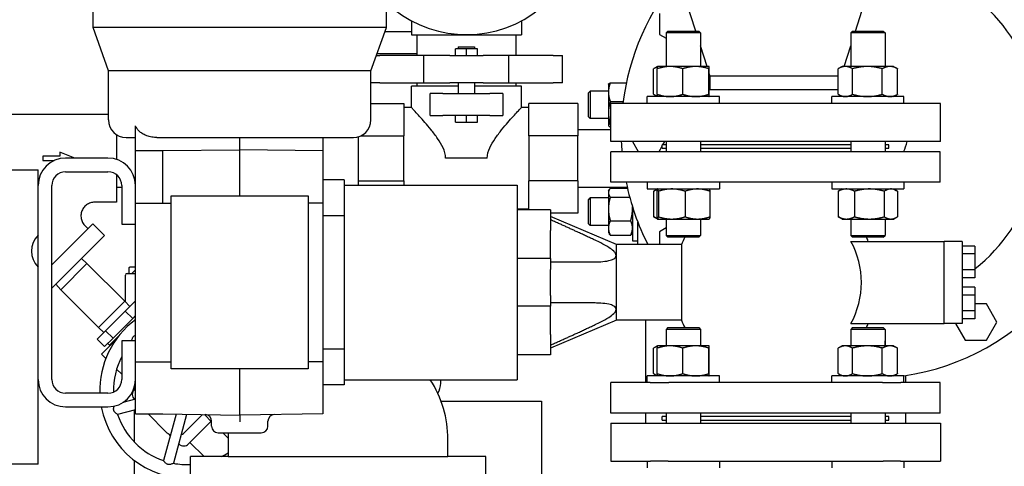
# Model space of a CAD drawing. Header units: inches. Extents: x 24 to 1128, y -69 to 748.
# Tile 245 of 256: x 376.15 to 394.07, y 196.3 to 204.43. Entities that reach past the tile are written whole.
import ezdxf

# ---------------------------------------------------------------- set-up
doc = ezdxf.new("R2010")
doc.units = ezdxf.units.IN
doc.header["$LTSCALE"] = 32
doc.header["$MEASUREMENT"] = 0
doc.layers.add('Visible (ANSI)', color=7, linetype='Continuous', lineweight=30)

msp = doc.modelspace()

# ---------------------------------------------------------------- linework, layer by layer
at = {"layer": 'Visible (ANSI)'}
for p, q in [((377.48331, 204.28961), (377.48331, 208.30961)), ((382.82331, 204.28961), (382.82331, 208.30961)), ((388.45263, 204.22245), (388.15563, 205.15056)), ((391.35864, 204.22245), (391.65563, 205.15056)), ((387.79557, 204.54343), (387.79557, 204.16007)), ((383.27863, 204.40867), (383.27863, 204.15767)), ((385.27863, 204.40867), (385.27863, 204.15767)), ((382.82331, 204.28961), (377.48331, 204.28961)), ((377.76581, 203.49961), (377.48331, 204.28961)), ((382.54081, 203.49961), (382.82331, 204.28961)), ((383.27863, 204.20867), (382.79436, 204.20867)), ((383.27863, 204.15767), (385.27863, 204.15767)), ((383.37863, 204.15767), (383.37863, 203.77997)), ((385.17863, 204.15767), (385.17863, 203.77997)), ((387.79557, 204.16007), (387.91375, 204.09183)), ((387.94505, 204.22245), (387.91375, 204.19115)), ((388.53875, 204.19115), (387.91375, 204.19115)), ((387.91375, 204.19115), (387.91375, 203.57925)), ((387.94505, 204.22245), (388.50745, 204.22245)), ((388.50745, 204.22245), (388.53875, 204.19115)), ((388.53875, 204.19115), (388.53875, 203.57925)), ((391.30381, 204.22245), (391.27251, 204.19115)), ((391.89751, 204.19115), (391.27251, 204.19115)), ((391.27251, 204.19115), (391.27251, 203.57925)), ((391.30381, 204.22245), (391.86621, 204.22245)), ((391.86621, 204.22245), (391.89751, 204.19115)), ((391.89751, 204.19115), (391.89751, 203.57925)), ((384.12863, 203.93597), (384.42863, 203.93597)), ((384.12863, 203.93597), (384.12863, 203.89997)), ((384.42863, 203.93597), (384.42863, 203.89997)), ((388.65845, 203.57925), (388.53875, 203.9533)), ((391.15281, 203.57925), (391.27251, 203.9533)), ((382.64106, 203.77997), (382.70183, 203.77997)), ((383.37863, 203.80867), (382.65132, 203.80867)), ((383.50592, 203.77997), (382.70183, 203.77997)), ((383.97657, 203.77997), (383.50592, 203.77997)), ((383.50592, 203.27997), (383.50592, 203.77997)), ((383.97657, 203.77997), (384.58069, 203.77997)), ((384.27863, 203.89997), (384.07863, 203.89997)), ((384.07863, 203.77997), (384.07863, 203.89997)), ((384.47863, 203.89997), (384.27863, 203.89997)), ((384.27863, 203.77997), (384.27863, 203.89997)), ((384.47863, 203.77997), (384.47863, 203.89997)), ((385.05135, 203.77997), (384.58069, 203.77997)), ((385.85544, 203.77997), (385.05135, 203.77997)), ((385.05135, 203.27997), (385.05135, 203.77997)), ((385.85544, 203.77997), (386.02863, 203.77997)), ((386.02863, 203.27997), (386.02863, 203.77997)), ((387.75744, 203.57921), (387.69015, 203.54036)), ((387.7575, 203.57925), (387.75744, 203.57921)), ((387.98504, 203.57925), (387.7575, 203.57925)), ((388.45372, 203.57925), (387.98504, 203.57925)), ((388.69494, 203.57925), (388.45372, 203.57925)), ((388.695, 203.57925), (388.69494, 203.57925)), ((388.695, 203.57925), (388.69507, 203.57921)), ((391.11626, 203.57925), (391.04891, 203.54036)), ((391.17515, 203.57925), (391.11626, 203.57925)), ((391.57707, 203.57925), (391.17515, 203.57925)), ((391.98693, 203.57925), (391.57707, 203.57925)), ((392.05376, 203.57925), (391.98693, 203.57925)), ((392.05376, 203.57925), (392.12111, 203.54036)), ((382.54081, 203.49961), (377.76581, 203.49961)), ((377.76581, 202.60561), (377.76581, 203.49961)), ((382.54081, 202.60561), (382.54081, 203.49961)), ((387.68507, 203.07412), (387.68507, 203.53738)), ((387.75299, 203.07412), (387.75299, 203.53738)), ((388.21709, 203.07412), (388.21709, 203.53738)), ((388.69035, 203.07412), (388.69035, 203.53738)), ((388.69952, 203.07412), (388.69952, 203.53738)), ((388.71563, 203.40056), (388.69952, 203.45091)), ((391.04382, 203.40056), (388.71563, 203.40056)), ((388.71563, 203.15306), (388.71563, 203.40056)), ((391.04382, 203.07412), (391.04382, 203.53738)), ((391.30648, 203.07412), (391.30648, 203.53738)), ((391.84766, 203.07412), (391.84766, 203.53738)), ((392.1262, 203.07412), (392.1262, 203.53738)), ((382.70183, 203.27997), (382.54081, 203.27997)), ((382.70183, 203.27997), (383.50592, 203.27997)), ((384.12863, 203.21867), (383.27863, 203.21867)), ((383.27863, 202.83367), (383.27863, 203.21867)), ((383.37863, 203.27997), (383.37863, 203.21867)), ((383.50592, 203.27997), (383.97657, 203.27997)), ((384.58069, 203.27997), (383.97657, 203.27997)), ((384.12863, 203.27997), (384.12863, 203.08767)), ((384.42863, 203.27997), (384.42863, 203.08767)), ((385.27863, 203.21867), (384.42863, 203.21867)), ((384.58069, 203.27997), (385.05135, 203.27997)), ((385.05135, 203.27997), (385.85544, 203.27997)), ((385.17863, 203.27997), (385.17863, 203.21867)), ((385.27863, 202.83367), (385.27863, 203.21867)), ((386.02863, 203.27997), (385.85544, 203.27997)), ((386.86363, 203.25594), (386.86564, 203.25942)), ((386.86363, 203.25594), (386.86363, 203.11068)), ((386.89713, 203.2818), (387.19027, 203.2818)), ((383.84967, 203.08767), (383.61605, 203.08767)), ((383.61605, 202.68767), (383.61605, 203.08767)), ((383.84967, 203.08767), (384.27863, 203.08767)), ((384.27863, 203.08767), (384.7076, 203.08767)), ((384.94121, 203.08767), (384.7076, 203.08767)), ((384.94121, 203.08767), (384.94121, 202.68767)), ((386.49863, 203.09964), (386.52993, 203.13094)), ((386.49863, 202.66224), (386.49863, 203.09964)), ((386.52993, 203.13094), (386.52993, 202.63094)), ((386.86363, 203.13094), (386.52993, 203.13094)), ((386.86363, 203.11068), (386.86363, 202.73913)), ((387.75744, 203.03229), (387.69015, 203.07113)), ((391.04382, 203.15306), (388.69952, 203.15306)), ((391.11626, 203.03225), (391.04891, 203.07113)), ((392.05376, 203.03225), (392.12111, 203.07113)), ((382.54081, 202.90867), (383.14183, 202.90867)), ((383.14183, 202.90867), (383.14183, 202.31796)), ((385.41543, 202.31796), (385.41543, 202.90867)), ((386.30863, 202.90867), (385.41543, 202.90867)), ((386.30863, 202.90867), (386.30863, 202.31796)), ((386.89713, 202.93956), (387.13247, 202.93956)), ((392.90563, 202.90306), (386.90563, 202.90306)), ((386.90563, 202.21306), (386.90563, 202.90306)), ((388.8825, 203.03225), (387.57, 203.03225)), ((387.57, 202.91025), (387.57, 203.03225)), ((387.57, 202.91025), (388.8825, 202.91025)), ((387.7575, 203.03225), (387.75744, 203.03229)), ((387.91375, 202.91025), (387.91375, 202.90306)), ((388.53875, 202.91025), (388.53875, 202.90306)), ((388.695, 203.03225), (388.69507, 203.03229)), ((388.8825, 202.91025), (388.8825, 203.03225)), ((392.24126, 203.03225), (390.92876, 203.03225)), ((390.92876, 202.91025), (390.92876, 203.03225)), ((390.92876, 202.91025), (392.24126, 202.91025)), ((391.27251, 202.91025), (391.27251, 202.90306)), ((391.89751, 202.91025), (391.89751, 202.90306)), ((392.24126, 202.91025), (392.24126, 203.03225)), ((392.90563, 202.21306), (392.90563, 202.90306)), ((377.76581, 202.70742), (374.23113, 202.70742)), ((383.27863, 202.83367), (383.14183, 202.83367)), ((383.61605, 202.68767), (383.84967, 202.68767)), ((384.27863, 202.68767), (383.84967, 202.68767)), ((384.07863, 202.56767), (384.07863, 202.68767)), ((384.27863, 202.56767), (384.27863, 202.68767)), ((384.7076, 202.68767), (384.27863, 202.68767)), ((384.47863, 202.56767), (384.47863, 202.68767)), ((384.7076, 202.68767), (384.94121, 202.68767)), ((385.41543, 202.83367), (385.27863, 202.83367)), ((386.86363, 202.73913), (386.86363, 202.50939)), ((384.07863, 202.56767), (384.27863, 202.56767)), ((384.27863, 202.56767), (384.47863, 202.56767)), ((386.49863, 202.66224), (386.52993, 202.63094)), ((386.86363, 202.63094), (386.52993, 202.63094)), ((386.86363, 202.50939), (386.86363, 202.50594)), ((386.86363, 202.50594), (386.86564, 202.50246)), ((386.89713, 202.5387), (386.90563, 202.5387)), ((377.91113, 202.33858), (377.91113, 201.88831)), ((378.25531, 202.04804), (378.25531, 202.49697)), ((386.30863, 202.43367), (386.90563, 202.43367)), ((386.89713, 202.48009), (386.90563, 202.48009)), ((378.08381, 202.28761), (378.25531, 202.28761)), ((378.64464, 202.28761), (381.66382, 202.28761)), ((380.15331, 202.06213), (380.15331, 202.28761)), ((381.66731, 202.28762), (381.66731, 202.04687)), ((381.66731, 202.28761), (382.22281, 202.28761)), ((382.31674, 201.42126), (382.31674, 202.3018)), ((382.35837, 202.31796), (383.14183, 202.31796)), ((383.14183, 201.49938), (383.14183, 202.31796)), ((386.30863, 202.31796), (385.41543, 202.31796)), ((385.41543, 202.31796), (385.41543, 201.49938)), ((386.30863, 201.49938), (386.30863, 202.31796)), ((392.90563, 202.21306), (386.90563, 202.21306)), ((387.30113, 202.21306), (387.40406, 202.03479)), ((387.91375, 202.15306), (387.84313, 202.15306)), ((387.84313, 202.09056), (387.84313, 202.15306)), ((387.8557, 202.15306), (387.89034, 202.21306)), ((387.91375, 202.21306), (387.91375, 202.02757)), ((388.53875, 202.21306), (388.53875, 202.02757)), ((391.27251, 202.15306), (388.53875, 202.15306)), ((391.27251, 202.21306), (391.27251, 202.02757)), ((391.89751, 202.21306), (391.89751, 202.02757)), ((391.96813, 202.15306), (391.89751, 202.15306)), ((391.96813, 202.09056), (391.96813, 202.15306)), ((376.88097, 202.01837), (376.88097, 201.94888)), ((377.14953, 201.91321), (376.88097, 202.01837)), ((378.25531, 202.04804), (378.75531, 202.04804)), ((378.25531, 201.09253), (378.25531, 202.04804)), ((378.75531, 202.04804), (380.15331, 202.06213)), ((378.75531, 201.09253), (378.75531, 202.04804)), ((380.15331, 201.22461), (380.15331, 202.06213)), ((381.66731, 202.04687), (380.15331, 202.06213)), ((381.66731, 202.04687), (381.66731, 201.09136)), ((392.9017, 202.02757), (386.90957, 202.02757)), ((386.90957, 201.47245), (386.90957, 202.02757)), ((387.40406, 202.03479), (387.78742, 202.03479)), ((387.78742, 202.03479), (387.84313, 202.13129)), ((387.84313, 202.09056), (387.91375, 202.09056)), ((388.53875, 202.09056), (391.27251, 202.09056)), ((391.89751, 202.09056), (391.96813, 202.09056)), ((392.9017, 201.47245), (392.9017, 202.02757)), ((376.88097, 201.94888), (376.56819, 201.94888)), ((376.56819, 201.94888), (376.56819, 201.86846)), ((376.56819, 201.86846), (376.77685, 201.86846)), ((377.75531, 201.91321), (376.98361, 201.91321)), ((384.6586, 201.90867), (383.89867, 201.90867)), ((374.99361, 201.69941), (376.48361, 201.69941)), ((376.48361, 201.51191), (376.48361, 201.69941)), ((376.98361, 201.66321), (377.75531, 201.66321)), ((377.91113, 201.60871), (377.91113, 201.10992)), ((376.48361, 200.50941), (376.48361, 201.51191)), ((382.05131, 201.51511), (381.66731, 201.51511)), ((382.05131, 201.51511), (382.05131, 201.42126)), ((382.31674, 201.49938), (383.14183, 201.49938)), ((383.14183, 201.49938), (383.14183, 201.42126)), ((386.30863, 201.49938), (385.41543, 201.49938)), ((385.41543, 200.96851), (385.41543, 201.49938)), ((386.30863, 201.49938), (386.30863, 200.90867)), ((387.62555, 201.47245), (386.90957, 201.47245)), ((387.57, 201.47245), (387.57, 201.35045)), ((387.96203, 201.47245), (387.62555, 201.47245)), ((391.84924, 201.47245), (387.96203, 201.47245)), ((388.8825, 201.47245), (388.8825, 201.35045)), ((390.92876, 201.47245), (390.92876, 201.35045)), ((392.18572, 201.47245), (391.84924, 201.47245)), ((392.9017, 201.47245), (392.18572, 201.47245)), ((392.24126, 201.47245), (392.24126, 201.35045)), ((376.73361, 197.88561), (376.73361, 201.41321)), ((377.91113, 201.38367), (378.00531, 201.38367)), ((378.00531, 201.41321), (378.00531, 200.71241)), ((382.05131, 201.42126), (385.20091, 201.42126)), ((382.05131, 201.42126), (382.05131, 197.87796)), ((385.20091, 201.42126), (385.20091, 197.87796)), ((386.30863, 201.38367), (387.2051, 201.38367)), ((386.86363, 201.3114), (386.881, 201.34148)), ((386.86363, 201.3114), (386.86363, 201.28355)), ((386.86363, 201.28355), (386.86363, 200.98716)), ((386.89713, 201.36542), (387.20925, 201.36542)), ((387.57, 201.35045), (388.8825, 201.35045)), ((387.68597, 201.30858), (387.68597, 200.84532)), ((387.75666, 201.34996), (387.70221, 201.31853)), ((387.7421, 201.30858), (387.7421, 200.84532)), ((387.7575, 201.35045), (387.75666, 201.34996)), ((387.77461, 201.30858), (387.77461, 200.84532)), ((388.25876, 201.30858), (388.25876, 200.84532)), ((388.695, 201.35045), (388.69585, 201.34996)), ((388.71041, 201.30858), (388.71041, 200.84532)), ((390.92876, 201.35045), (392.24126, 201.35045)), ((391.04472, 201.30858), (391.04472, 200.84532)), ((391.11626, 201.35045), (391.06097, 201.31853)), ((391.34302, 201.30858), (391.34302, 200.84532)), ((391.88331, 201.30858), (391.88331, 200.84532)), ((392.05376, 201.35045), (392.10905, 201.31853)), ((392.1253, 201.30858), (392.1253, 200.84532)), ((377.91113, 201.10992), (377.51304, 201.10992)), ((378.25531, 201.09253), (378.75531, 201.09253)), ((378.25531, 198.2067), (378.25531, 201.09253)), ((378.75531, 201.09253), (378.90731, 201.09406)), ((378.90731, 198.07461), (378.90731, 201.22461)), ((378.90731, 201.22461), (381.39931, 201.22461)), ((381.39931, 201.22461), (381.39931, 198.07461)), ((381.66731, 201.09136), (381.39931, 201.09406)), ((381.66731, 201.09136), (381.66731, 198.20787)), ((386.49863, 201.1551), (386.52993, 201.1864)), ((386.49863, 200.7177), (386.49863, 201.1551)), ((386.52993, 201.1864), (386.52993, 200.6864)), ((386.86363, 201.1864), (386.52993, 201.1864)), ((386.89713, 201.20167), (387.25017, 201.20167)), ((385.41543, 200.98367), (385.20091, 200.98367)), ((385.81114, 200.96851), (385.20091, 200.96851)), ((385.81114, 200.96851), (385.81114, 200.5945)), ((386.30863, 200.90867), (385.81114, 200.90867)), ((386.86363, 200.98716), (386.86363, 200.64001)), ((387.30163, 201.02551), (387.30163, 200.40515)), ((377.47987, 200.71631), (376.73361, 199.97005)), ((377.47987, 200.71631), (377.692, 200.50418)), ((378.00531, 200.71241), (378.25531, 200.71241)), ((382.05131, 200.86108), (381.66731, 200.86108)), ((387.01193, 200.33859), (385.81114, 200.84843)), ((386.49863, 200.7177), (386.52993, 200.6864)), ((386.89713, 200.77265), (387.26814, 200.77265)), ((387.39863, 200.33859), (387.39863, 200.74913)), ((387.75666, 200.80394), (387.70221, 200.83537)), ((387.7575, 200.80345), (387.75666, 200.80394)), ((387.7575, 200.80345), (387.75835, 200.80345)), ((387.75835, 200.80345), (388.01668, 200.80345)), ((387.91375, 200.80345), (387.91375, 200.50375)), ((388.01668, 200.80345), (388.48459, 200.80345)), ((388.48459, 200.80345), (388.695, 200.80345)), ((388.53875, 200.80345), (388.53875, 200.50375)), ((388.695, 200.80345), (388.69585, 200.80394)), ((391.11626, 200.80345), (391.06097, 200.83537)), ((391.11626, 200.80345), (391.19387, 200.80345)), ((391.19387, 200.80345), (391.61317, 200.80345)), ((391.27251, 200.80345), (391.27251, 200.50375)), ((391.61317, 200.80345), (392.00431, 200.80345)), ((391.89751, 200.80345), (391.89751, 200.50375)), ((392.00431, 200.80345), (392.05376, 200.80345)), ((392.05376, 200.80345), (392.10905, 200.83537)), ((377.33626, 200.68314), (377.39148, 200.62792)), ((385.81114, 200.27954), (385.81114, 200.5945)), ((386.86363, 200.6864), (386.52993, 200.6864)), ((386.86363, 200.64001), (386.86363, 200.5614)), ((386.86363, 200.5614), (386.881, 200.53132)), ((387.30163, 200.5614), (387.28426, 200.53132)), ((387.91375, 200.64173), (387.79563, 200.57353)), ((387.79563, 200.57353), (387.79563, 200.33859)), ((376.48361, 199.92941), (376.48361, 200.50941)), ((376.73361, 199.54578), (377.692, 200.50418)), ((378.25531, 200.49573), (378.25174, 200.49217)), ((378.25174, 200.49217), (378.25531, 200.49217)), ((378.25174, 200.49217), (378.25174, 199.87217)), ((386.89713, 200.50737), (387.26814, 200.50737)), ((387.30163, 200.40515), (387.39863, 200.40515)), ((387.91375, 200.50375), (388.53875, 200.50375)), ((387.94505, 200.47245), (387.91375, 200.50375)), ((388.50745, 200.47245), (387.94505, 200.47245)), ((388.50745, 200.47245), (388.53875, 200.50375)), ((391.27251, 200.50375), (391.89751, 200.50375)), ((391.30381, 200.47245), (391.27251, 200.50375)), ((391.27716, 200.39765), (392.9765, 200.39765)), ((391.86621, 200.47245), (391.30381, 200.47245)), ((391.86621, 200.47245), (391.89751, 200.50375)), ((393.30327, 200.39765), (392.9765, 200.39765)), ((392.9765, 198.90158), (392.9765, 200.39765)), ((393.30327, 200.39765), (393.30327, 198.90158)), ((385.81114, 200.08269), (385.81114, 200.27954)), ((387.01193, 198.96064), (387.01193, 200.33859)), ((388.19253, 200.33859), (387.01193, 200.33859)), ((387.01193, 198.96064), (387.01193, 200.33859)), ((387.54343, 200.33859), (387.54343, 200.34685)), ((387.54343, 200.34685), (387.57809, 200.34685)), ((388.19253, 200.33859), (388.19253, 198.96064)), ((393.53327, 200.31231), (393.30327, 200.31231)), ((393.53327, 200.31231), (393.53327, 200.16797)), ((376.89489, 199.51762), (377.37219, 199.99491)), ((377.2745, 200.08668), (377.37219, 199.99491)), ((377.37219, 199.99491), (378.05955, 199.30755)), ((385.81114, 200.08269), (385.20091, 200.08269)), ((385.81114, 200.08269), (385.81114, 199.88583)), ((393.53327, 200.16797), (393.30327, 200.16797)), ((393.53327, 200.16797), (393.53327, 199.87929)), ((376.48361, 196.53191), (376.48361, 199.92941)), ((378.13174, 199.89717), (378.13174, 199.81217)), ((378.25174, 199.92717), (378.16174, 199.92717)), ((378.25174, 199.87217), (378.19174, 199.81217)), ((378.25531, 199.87217), (378.25174, 199.87217)), ((385.81114, 199.41339), (385.81114, 199.88583)), ((393.53327, 199.87929), (393.30327, 199.87929)), ((393.53327, 199.87929), (393.53327, 199.73495)), ((378.07174, 199.29457), (378.07174, 199.78217)), ((378.10174, 199.81217), (378.25531, 199.81217)), ((393.53327, 199.73495), (393.30327, 199.73495)), ((376.80313, 199.6153), (376.89489, 199.51762)), ((376.89489, 199.51762), (377.58225, 198.83025)), ((393.53327, 199.56427), (393.30327, 199.56427)), ((393.53327, 199.56427), (393.53327, 199.41994)), ((377.58225, 198.83025), (378.05955, 199.30755)), ((378.15131, 199.20986), (378.05955, 199.30755)), ((378.25531, 199.31386), (378.07045, 199.129)), ((385.81114, 199.41339), (385.81114, 199.21654)), ((393.53327, 199.41994), (393.30327, 199.41994)), ((393.53327, 199.41994), (393.53327, 199.13126)), ((378.07045, 199.129), (377.71229, 198.77084)), ((378.07045, 199.129), (378.2048, 198.99465)), ((385.81114, 199.21654), (385.20091, 199.21654)), ((385.81114, 199.01969), (385.81114, 199.21654)), ((393.53327, 199.13126), (393.30327, 199.13126)), ((393.74231, 199.26085), (393.53327, 199.26085)), ((393.53327, 199.13126), (393.53327, 198.98692)), ((393.93399, 198.92885), (393.74231, 199.26085)), ((377.84664, 198.63649), (378.2048, 198.99465)), ((378.19958, 198.92746), (378.25531, 198.98319)), ((378.2048, 198.99465), (378.25531, 199.04516)), ((385.81114, 198.70473), (385.81114, 199.01969)), ((387.01193, 198.96064), (385.81114, 198.4508)), ((388.19253, 198.96064), (387.01193, 198.96064)), ((387.54343, 197.82678), (387.54343, 198.96064)), ((393.53327, 198.98692), (393.30327, 198.98692)), ((393.74231, 198.59685), (393.93399, 198.92885)), ((377.71229, 198.77084), (377.55746, 198.61601)), ((377.67994, 198.73849), (377.58225, 198.83025)), ((377.71229, 198.77084), (377.84664, 198.63649)), ((387.94505, 198.82678), (387.91375, 198.79548)), ((388.53875, 198.79548), (387.91375, 198.79548)), ((387.91375, 198.79548), (387.91375, 198.49578)), ((387.94505, 198.82678), (388.50745, 198.82678)), ((388.50745, 198.82678), (388.53875, 198.79548)), ((388.53875, 198.79548), (388.53875, 198.49578)), ((391.30381, 198.82678), (391.27251, 198.79548)), ((391.89751, 198.79548), (391.27251, 198.79548)), ((391.27251, 198.79548), (391.27251, 198.49578)), ((391.27716, 198.90158), (392.9765, 198.90158)), ((391.30381, 198.82678), (391.86621, 198.82678)), ((391.86621, 198.82678), (391.89751, 198.79548)), ((391.89751, 198.79548), (391.89751, 198.49578)), ((393.30327, 198.90158), (392.9765, 198.90158)), ((393.18302, 198.90158), (393.35895, 198.59685)), ((377.55746, 198.61601), (377.69181, 198.48166)), ((377.89319, 198.59818), (377.63897, 198.34397)), ((377.69181, 198.48166), (377.84664, 198.63649)), ((377.78121, 198.50909), (377.96234, 198.69022)), ((378.25531, 198.58641), (378.00531, 198.58641)), ((378.00531, 198.58641), (378.00531, 197.88561)), ((385.81114, 198.70473), (385.81114, 198.33072)), ((391.89769, 198.58864), (391.89751, 198.58874)), ((391.89769, 198.49578), (391.89769, 198.58864)), ((393.35895, 198.59685), (393.74231, 198.59685)), ((377.75022, 198.54007), (377.78121, 198.50909)), ((377.79301, 198.498), (377.78121, 198.50909)), ((382.05131, 198.43814), (381.66731, 198.43814)), ((387.68507, 197.99065), (387.68507, 198.45391)), ((387.75744, 198.49574), (387.69015, 198.4569)), ((387.75299, 197.99065), (387.75299, 198.45391)), ((387.7575, 198.49578), (387.75744, 198.49574)), ((387.98504, 198.49578), (387.7575, 198.49578)), ((388.45372, 198.49578), (387.98504, 198.49578)), ((388.21709, 197.99065), (388.21709, 198.45391)), ((388.69494, 198.49578), (388.45372, 198.49578)), ((388.69035, 197.99065), (388.69035, 198.45391)), ((388.695, 198.49578), (388.69494, 198.49578)), ((388.695, 198.49578), (388.69507, 198.49574)), ((388.69952, 197.99065), (388.69952, 198.45391)), ((391.04382, 197.99065), (391.04382, 198.45391)), ((391.11626, 198.49578), (391.04891, 198.4569)), ((391.17515, 198.49578), (391.11626, 198.49578)), ((391.57707, 198.49578), (391.17515, 198.49578)), ((391.30648, 197.99065), (391.30648, 198.45391)), ((391.98693, 198.49578), (391.57707, 198.49578)), ((391.84766, 197.99065), (391.84766, 198.45391)), ((392.05376, 198.49578), (391.98693, 198.49578)), ((392.05376, 198.49578), (392.12111, 198.4569)), ((392.1262, 197.99065), (392.1262, 198.45391)), ((377.71613, 198.26681), (377.63897, 198.34397)), ((378.25531, 198.2067), (378.75531, 198.2067)), ((378.25531, 197.25702), (378.25531, 198.2067)), ((378.75531, 198.2067), (378.90731, 198.20517)), ((381.66731, 198.20787), (381.39931, 198.20517)), ((381.66731, 198.20787), (381.66731, 197.25904)), ((385.81114, 198.33072), (385.20091, 198.33072)), ((378.00531, 197.97763), (377.91263, 198.0703)), ((381.39931, 198.07461), (378.90731, 198.07461)), ((380.15331, 197.23261), (380.15331, 198.07461)), ((382.05131, 197.87796), (385.20091, 197.87796)), ((382.05131, 197.87796), (382.05131, 197.78411)), ((383.81174, 197.81767), (383.81174, 197.87796)), ((388.8825, 197.94878), (387.57, 197.94878)), ((387.57, 197.82678), (387.57, 197.94878)), ((387.75744, 197.94882), (387.69015, 197.98766)), ((387.7575, 197.94878), (387.75744, 197.94882)), ((388.695, 197.94878), (388.69507, 197.94882)), ((388.8825, 197.82678), (388.8825, 197.94878)), ((392.24126, 197.94878), (390.92876, 197.94878)), ((390.92876, 197.82678), (390.92876, 197.94878)), ((391.11626, 197.94878), (391.04891, 197.98766)), ((392.05376, 197.94878), (392.12111, 197.98766)), ((392.24126, 197.82678), (392.24126, 197.94878)), ((392.26783, 197.95235), (392.26783, 197.82678)), ((378.23272, 197.70028), (378.25531, 197.72287)), ((378.25531, 197.72763), (378.23576, 197.74718)), ((382.05131, 197.78411), (381.66731, 197.78411)), ((387.62555, 197.82678), (386.90957, 197.82678)), ((386.90957, 197.27166), (386.90957, 197.82678)), ((387.62555, 197.82678), (387.96203, 197.82678)), ((391.84924, 197.82678), (387.96203, 197.82678)), ((391.84924, 197.82678), (392.18572, 197.82678)), ((392.9017, 197.82678), (392.18572, 197.82678)), ((392.9017, 197.27166), (392.9017, 197.82678)), ((377.75531, 197.63561), (376.98361, 197.63561)), ((378.25531, 197.52626), (378.0249, 197.46452)), ((378.23532, 197.5209), (378.23272, 197.5235)), ((383.81723, 197.48667), (385.64674, 197.48667)), ((385.64674, 197.48667), (385.64674, 193.94367)), ((376.98361, 197.38561), (377.75531, 197.38561)), ((378.25531, 197.33163), (377.92959, 197.24435)), ((378.23674, 196.7441), (378.23674, 197.32665)), ((378.25531, 197.25702), (378.75531, 197.25702)), ((378.48374, 197.25702), (378.80835, 196.93241)), ((378.75531, 197.25702), (380.15331, 197.23261)), ((378.99334, 197.25286), (378.76674, 196.4072)), ((379.18706, 197.24948), (378.94834, 196.35854)), ((379.1619, 196.93241), (379.47397, 197.24447)), ((379.51308, 197.24379), (379.64131, 197.11556)), ((381.66731, 197.25904), (380.15331, 197.23261)), ((380.15331, 197.23261), (380.15331, 197.1126)), ((392.9017, 197.27166), (386.90957, 197.27166)), ((387.54343, 197.08617), (387.54343, 197.27166)), ((387.91375, 197.20867), (387.84313, 197.20867)), ((387.84313, 197.14617), (387.84313, 197.20867)), ((387.84313, 197.14617), (387.91375, 197.14617)), ((387.91375, 197.27166), (387.91375, 197.08617)), ((388.53875, 197.27166), (388.53875, 197.08617)), ((391.27251, 197.20867), (388.53875, 197.20867)), ((388.53875, 197.14617), (391.27251, 197.14617)), ((391.27251, 197.27166), (391.27251, 197.08617)), ((391.89751, 197.27166), (391.89751, 197.08617)), ((391.96813, 197.20867), (391.89751, 197.20867)), ((391.89751, 197.14617), (391.96813, 197.14617)), ((391.96813, 197.14617), (391.96813, 197.20867)), ((392.26783, 197.27166), (392.26783, 197.08617)), ((379.6346, 197.12226), (379.22267, 196.71033)), ((379.64131, 197.03361), (379.64131, 197.12363)), ((380.66531, 197.03361), (380.66531, 197.12363)), ((386.90563, 197.08617), (392.90563, 197.08617)), ((386.90563, 197.08617), (386.90563, 196.39617)), ((392.90563, 197.08617), (392.90563, 196.39617)), ((378.88979, 196.86643), (378.8678, 196.88842)), ((379.76131, 196.91361), (380.54531, 196.91361)), ((379.84325, 196.91361), (379.94188, 196.81499)), ((379.94174, 196.792), (379.94174, 196.4795)), ((383.94174, 196.4795), (383.94174, 196.792)), ((379.04589, 196.71033), (379.04329, 196.71293)), ((379.50344, 196.4795), (379.24764, 196.7353)), ((376.48361, 196.34441), (376.48361, 196.53191)), ((378.23674, 193.94367), (378.23674, 196.41077)), ((379.94174, 196.4795), (379.25424, 196.4795)), ((379.25424, 195.792), (379.25424, 196.4795)), ((379.94174, 196.4795), (383.94174, 196.4795)), ((384.62924, 196.4795), (383.94174, 196.4795)), ((384.62924, 195.792), (384.62924, 196.4795)), ((376.48361, 196.34441), (374.99361, 196.34441)), ((386.90563, 196.39617), (387.63136, 196.39617)), ((387.57, 196.39617), (387.57, 196.27417)), ((387.94918, 196.39617), (387.63136, 196.39617)), ((387.94918, 196.39617), (391.86208, 196.39617)), ((388.8825, 196.39617), (388.8825, 196.27417)), ((390.92876, 196.39617), (390.92876, 196.27417)), ((392.1799, 196.39617), (391.86208, 196.39617)), ((392.1799, 196.39617), (392.90563, 196.39617)), ((392.24126, 196.39617), (392.24126, 196.27417))]:
    msp.add_line(p, q, dxfattribs=at)
for centre, radius, start, end in [((384.27863, 206.28367), 2.125, 226.775516, 100.359541), ((391.56563, 202.36685), 4.47, 278.693422, 80.031067), ((391.56563, 202.36685), 3.159, 308.525823, 88.367421), ((391.56563, 202.36685), 4.47, 139.717295, 173.110378), ((391.56563, 202.36685), 3.159, 157.167578, 157.431259), ((391.56563, 202.36685), 0.75, 45.638596, 46.429779), ((378.08381, 202.60561), 0.318, 180, 270), ((382.22281, 202.60561), 0.318, 270, 0), ((391.56563, 202.36685), 4.47, 181.971673, 184.353081), ((391.56563, 202.36685), 0.75, 333.103579, 348.167213), ((376.98361, 201.41321), 0.5, 90, 180), ((377.75531, 201.41321), 0.5, 0, 90), ((376.98361, 201.41321), 0.25, 90, 180), ((377.75531, 201.41321), 0.25, 0, 90), ((391.56563, 202.36685), 4.47, 191.542223, 206.984509), ((376.77403, 200.21941), 0.41042, 135.041131, 224.958869), ((389.90563, 199.64961), 1.84646, 153.536411, 158.09095), ((389.90563, 199.64961), 1.56226, 331.39201, 28.60799), ((389.90563, 199.64961), 1.84646, 23.898476, 26.463589), ((378.10174, 199.78217), 0.03, 90, 180), ((391.56563, 202.36685), 3.159, 303.371091, 303.57711), ((379.2061, 197.68371), 1.6, 126.458625, 181.722431), ((389.90563, 199.64961), 1.84646, 201.90905, 206.463589), ((389.90563, 199.64961), 1.84646, 333.536411, 336.101524), ((379.2061, 197.68371), 1.35, 152.806995, 181.135744), ((376.98361, 197.88561), 0.5, 180, 270), ((376.98361, 197.88561), 0.25, 180, 270), ((377.75531, 197.88561), 0.25, 270, 0), ((377.75531, 197.88561), 0.5, 270, 0), ((381.94174, 196.792), 2, 0, 32.886785), ((378.32111, 197.61189), 0.125, 135, 225), ((383.48074, 197.81767), 0.331, 326.251878, 0), ((379.2061, 197.68371), 1.6, 190.737376, 271.724419), ((379.2061, 197.68371), 1.35, 198.992715, 251.007285), ((379.52131, 197.12363), 0.12, 0, 89), ((380.78531, 197.12363), 0.12, 91, 180), ((379.76131, 197.03361), 0.12, 180, 270), ((380.54531, 197.03361), 0.12, 270, 0), ((378.98512, 197.10918), 0.25, 225, 248.279539), ((378.98512, 197.10918), 0.25, 294.4181, 315), ((381.94174, 196.792), 2, 176.513935, 180), ((379.13428, 196.79872), 0.125, 225, 315), ((379.2061, 197.68371), 1.35, 296.874005, 303.01948), ((379.2061, 197.68371), 1.35, 258.992715, 272.043881)]:
    msp.add_arc(centre, radius, start, end, dxfattribs=at)
msp.add_ellipse((381.59491, 202.63086), major_axis=(0.45933, -0.10441), ratio=0.71187888, start_param=5.02145534, end_param=5.02904348, dxfattribs=at)
for points, weights in [([(387.98504, 203.57925), (387.87734, 203.57925), (387.75299, 203.53738)], [1, 1.0379548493, 1]), ([(387.75299, 203.53738), (387.75537, 203.57802), (387.75744, 203.57921)], [1, 1.03679753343, 1.00224405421]), ([(388.21709, 203.53738), (388.09273, 203.57925), (387.98504, 203.57925)], [1, 1.0379548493, 1]), ([(388.45372, 203.57925), (388.3439, 203.57925), (388.21709, 203.53738)], [1, 1.0379548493, 1]), ([(388.69035, 203.53738), (388.56354, 203.57925), (388.45372, 203.57925)], [1, 1.0379548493, 1]), ([(388.69494, 203.57925), (388.69281, 203.57925), (388.69035, 203.53738)], [1, 1.0379548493, 1]), ([(388.69952, 203.53738), (388.69706, 203.57925), (388.69494, 203.57925)], [1, 1.0379548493, 1]), ([(391.17515, 203.57925), (391.1142, 203.57925), (391.04382, 203.53738)], [1, 1.0379548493, 1]), ([(391.30648, 203.53738), (391.2361, 203.57925), (391.17515, 203.57925)], [1, 1.0379548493, 1]), ([(391.57707, 203.57925), (391.45149, 203.57925), (391.30648, 203.53738)], [1, 1.0379548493, 1]), ([(391.84766, 203.53738), (391.70265, 203.57925), (391.57707, 203.57925)], [1, 1.0379548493, 1]), ([(391.98693, 203.57925), (391.9223, 203.57925), (391.84766, 203.53738)], [1, 1.0379548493, 1]), ([(392.1262, 203.53738), (392.05157, 203.57925), (391.98693, 203.57925)], [1, 1.0379548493, 1]), ([(387.75544, 203.5697), (387.72217, 203.55946), (387.68507, 203.53738)], [1.01895290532, 1.01965956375, 1]), ([(392.12111, 203.54036), (392.12364, 203.5389), (392.1262, 203.53738)], [1.00256693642, 1.00133007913, 1]), ([(386.89713, 203.2818), (386.86363, 203.19009), (386.86363, 203.11068)], [1, 1.0379548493, 1]), ([(386.86564, 203.25942), (386.87167, 203.26986), (386.89713, 203.2818)], [1.0141098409, 1.02858857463, 1]), ([(386.86363, 203.11068), (386.86363, 203.03126), (386.89713, 202.93956)], [1, 1.0379548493, 1]), ([(387.68507, 203.07412), (387.72217, 203.05204), (387.75544, 203.0418)], [1, 1.01965956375, 1.01895290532]), ([(387.75744, 203.03229), (387.75537, 203.03348), (387.75299, 203.07412)], [1.00224405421, 1.03679753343, 1]), ([(387.75299, 203.07412), (387.87734, 203.03225), (387.98504, 203.03225)], [1, 1.0379548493, 1]), ([(387.98504, 203.03225), (388.09273, 203.03225), (388.21709, 203.07412)], [1, 1.0379548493, 1]), ([(388.21709, 203.07412), (388.3439, 203.03225), (388.45372, 203.03225)], [1, 1.0379548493, 1]), ([(388.45372, 203.03225), (388.56354, 203.03225), (388.69035, 203.07412)], [1, 1.0379548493, 1]), ([(388.69035, 203.07412), (388.69281, 203.03225), (388.69494, 203.03225)], [1, 1.0379548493, 1]), ([(388.69494, 203.03225), (388.69706, 203.03225), (388.69952, 203.07412)], [1, 1.0379548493, 1]), ([(391.04382, 203.07412), (391.1142, 203.03225), (391.17515, 203.03225)], [1, 1.0379548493, 1]), ([(391.17515, 203.03225), (391.2361, 203.03225), (391.30648, 203.07412)], [1, 1.0379548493, 1]), ([(391.30648, 203.07412), (391.45149, 203.03225), (391.57707, 203.03225)], [1, 1.0379548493, 1]), ([(391.57707, 203.03225), (391.70265, 203.03225), (391.84766, 203.07412)], [1, 1.0379548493, 1]), ([(391.84766, 203.07412), (391.9223, 203.03225), (391.98693, 203.03225)], [1, 1.0379548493, 1]), ([(391.98693, 203.03225), (392.05157, 203.03225), (392.1262, 203.07412)], [1, 1.0379548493, 1]), ([(392.1262, 203.07412), (392.12364, 203.0726), (392.12111, 203.07113)], [1, 1.00133007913, 1.00256693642]), ([(386.89713, 202.93956), (386.86363, 202.83215), (386.86363, 202.73913)], [1, 1.0379548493, 1]), ([(386.86363, 202.73913), (386.86363, 202.64611), (386.89713, 202.5387)], [1, 1.0379548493, 1]), ([(386.89713, 202.5387), (386.86363, 202.52299), (386.86363, 202.50939)], [1, 1.0379548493, 1]), ([(386.86363, 202.50939), (386.86363, 202.49579), (386.89713, 202.48009)], [1, 1.0379548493, 1]), ([(386.89713, 201.36542), (386.86363, 201.32155), (386.86363, 201.28355)], [1, 1.0379548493, 1]), ([(386.86363, 201.28355), (386.86363, 201.24555), (386.89713, 201.20167)], [1, 1.0379548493, 1]), ([(387.74896, 201.3358), (387.7189, 201.32583), (387.68597, 201.30858)], [1.01826345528, 1.01529648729, 1]), ([(387.68597, 201.30858), (387.69422, 201.31391), (387.70221, 201.31853)], [1, 1.00467764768, 1.00820232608]), ([(387.75835, 201.35045), (387.75081, 201.35045), (387.7421, 201.30858)], [1, 1.0379548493, 1]), ([(387.77461, 201.30858), (387.76589, 201.35045), (387.75835, 201.35045)], [1, 1.0379548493, 1]), ([(388.01668, 201.35045), (387.90434, 201.35045), (387.77461, 201.30858)], [1, 1.0379548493, 1]), ([(388.25876, 201.30858), (388.12903, 201.35045), (388.01668, 201.35045)], [1, 1.0379548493, 1]), ([(388.48459, 201.35045), (388.37978, 201.35045), (388.25876, 201.30858)], [1, 1.0379548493, 1]), ([(388.71041, 201.30858), (388.58939, 201.35045), (388.48459, 201.35045)], [1, 1.0379548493, 1]), ([(388.69585, 201.34996), (388.70262, 201.34605), (388.71041, 201.30858)], [1.00734393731, 1.03383587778, 1]), ([(391.19387, 201.35045), (391.12465, 201.35045), (391.04472, 201.30858)], [1, 1.0379548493, 1]), ([(391.04472, 201.30858), (391.05298, 201.31391), (391.06097, 201.31853)], [1, 1.00467764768, 1.00820232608]), ([(391.34302, 201.30858), (391.26309, 201.35045), (391.19387, 201.35045)], [1, 1.0379548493, 1]), ([(391.61317, 201.35045), (391.48779, 201.35045), (391.34302, 201.30858)], [1, 1.0379548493, 1]), ([(391.88331, 201.30858), (391.73854, 201.35045), (391.61317, 201.35045)], [1, 1.0379548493, 1]), ([(392.00431, 201.35045), (391.94815, 201.35045), (391.88331, 201.30858)], [1, 1.0379548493, 1]), ([(392.1253, 201.30858), (392.06046, 201.35045), (392.00431, 201.35045)], [1, 1.0379548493, 1]), ([(386.89713, 201.20167), (386.86363, 201.08672), (386.86363, 200.98716)], [1, 1.0379548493, 1]), ([(386.86363, 200.98716), (386.86363, 200.8876), (386.89713, 200.77265)], [1, 1.0379548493, 1]), ([(387.26814, 200.77265), (387.30163, 200.8876), (387.30163, 200.98716)], [1, 1.0379548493, 1]), ([(387.30163, 200.98716), (387.30163, 201.00856), (387.30019, 201.0301)], [1, 1.00792138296, 1.01253629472]), ([(386.62332, 200.41733), (386.2963, 200.57178), (385.81114, 200.7886)], [1.02644093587, 1.03131527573, 1.00231855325]), ([(386.89713, 200.77265), (386.86363, 200.70157), (386.86363, 200.64001)], [1, 1.0379548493, 1]), ([(387.30163, 200.64001), (387.30163, 200.70157), (387.26814, 200.77265)], [1, 1.0379548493, 1]), ([(387.68597, 200.84532), (387.7189, 200.82807), (387.74896, 200.8181)], [1, 1.01529648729, 1.01826345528]), ([(387.70221, 200.83537), (387.69422, 200.83999), (387.68597, 200.84532)], [1.00820232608, 1.00467764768, 1]), ([(387.7421, 200.84532), (387.75081, 200.80345), (387.75835, 200.80345)], [1, 1.0379548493, 1]), ([(387.75835, 200.80345), (387.76589, 200.80345), (387.77461, 200.84532)], [1, 1.0379548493, 1]), ([(387.77461, 200.84532), (387.90434, 200.80345), (388.01668, 200.80345)], [1, 1.0379548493, 1]), ([(388.01668, 200.80345), (388.12903, 200.80345), (388.25876, 200.84532)], [1, 1.0379548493, 1]), ([(388.25876, 200.84532), (388.37978, 200.80345), (388.48459, 200.80345)], [1, 1.0379548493, 1]), ([(388.48459, 200.80345), (388.58939, 200.80345), (388.71041, 200.84532)], [1, 1.0379548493, 1]), ([(388.71041, 200.84532), (388.70262, 200.80784), (388.69585, 200.80394)], [1, 1.03383587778, 1.00734393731]), ([(391.06097, 200.83537), (391.05298, 200.83999), (391.04472, 200.84532)], [1.00820232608, 1.00467764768, 1]), ([(391.04472, 200.84532), (391.12465, 200.80345), (391.19387, 200.80345)], [1, 1.0379548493, 1]), ([(391.19387, 200.80345), (391.26309, 200.80345), (391.34302, 200.84532)], [1, 1.0379548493, 1]), ([(391.34302, 200.84532), (391.48779, 200.80345), (391.61317, 200.80345)], [1, 1.0379548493, 1]), ([(391.61317, 200.80345), (391.73854, 200.80345), (391.88331, 200.84532)], [1, 1.0379548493, 1]), ([(391.88331, 200.84532), (391.94815, 200.80345), (392.00431, 200.80345)], [1, 1.0379548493, 1]), ([(392.00431, 200.80345), (392.06046, 200.80345), (392.1253, 200.84532)], [1, 1.0379548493, 1]), ([(386.86363, 200.64001), (386.86363, 200.57845), (386.89713, 200.50737)], [1, 1.0379548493, 1]), ([(386.89713, 200.50737), (386.88768, 200.51974), (386.881, 200.53132)], [1, 1.01041754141, 1.01511643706]), ([(387.26814, 200.50737), (387.30163, 200.57845), (387.30163, 200.64001)], [1, 1.0379548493, 1]), ([(387.28426, 200.53132), (387.27758, 200.51974), (387.26814, 200.50737)], [1.01511643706, 1.01041754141, 1]), ([(385.81114, 200.02363), (386.2963, 200.02363), (386.62332, 200.02363)], [1.00231855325, 1.03131527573, 1.02644093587]), ([(386.62332, 199.2756), (386.2963, 199.2756), (385.81114, 199.2756)], [1.02644093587, 1.03131527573, 1.00231855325]), ([(385.81114, 198.51063), (386.2963, 198.72745), (386.62332, 198.8819)], [1.00231855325, 1.03131527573, 1.02644093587]), ([(387.75544, 198.48623), (387.72217, 198.47599), (387.68507, 198.45391)], [1.01895290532, 1.01965956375, 1]), ([(387.98504, 198.49578), (387.87734, 198.49578), (387.75299, 198.45391)], [1, 1.0379548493, 1]), ([(387.75299, 198.45391), (387.75537, 198.49455), (387.75744, 198.49574)], [1, 1.03679753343, 1.00224405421]), ([(388.21709, 198.45391), (388.09273, 198.49578), (387.98504, 198.49578)], [1, 1.0379548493, 1]), ([(388.45372, 198.49578), (388.3439, 198.49578), (388.21709, 198.45391)], [1, 1.0379548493, 1]), ([(388.69035, 198.45391), (388.56354, 198.49578), (388.45372, 198.49578)], [1, 1.0379548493, 1]), ([(388.69494, 198.49578), (388.69281, 198.49578), (388.69035, 198.45391)], [1, 1.0379548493, 1]), ([(388.69952, 198.45391), (388.69706, 198.49578), (388.69494, 198.49578)], [1, 1.0379548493, 1]), ([(391.17515, 198.49578), (391.1142, 198.49578), (391.04382, 198.45391)], [1, 1.0379548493, 1]), ([(391.30648, 198.45391), (391.2361, 198.49578), (391.17515, 198.49578)], [1, 1.0379548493, 1]), ([(391.57707, 198.49578), (391.45149, 198.49578), (391.30648, 198.45391)], [1, 1.0379548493, 1]), ([(391.84766, 198.45391), (391.70265, 198.49578), (391.57707, 198.49578)], [1, 1.0379548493, 1]), ([(391.98693, 198.49578), (391.9223, 198.49578), (391.84766, 198.45391)], [1, 1.0379548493, 1]), ([(392.1262, 198.45391), (392.05157, 198.49578), (391.98693, 198.49578)], [1, 1.0379548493, 1]), ([(392.12111, 198.4569), (392.12364, 198.45543), (392.1262, 198.45391)], [1.00256693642, 1.00133007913, 1]), ([(387.68507, 197.99065), (387.72217, 197.96857), (387.75544, 197.95833)], [1, 1.01965956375, 1.01895290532]), ([(387.75744, 197.94882), (387.75537, 197.95001), (387.75299, 197.99065)], [1.00224405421, 1.03679753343, 1]), ([(387.75299, 197.99065), (387.87734, 197.94878), (387.98504, 197.94878)], [1, 1.0379548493, 1]), ([(387.98504, 197.94878), (388.09273, 197.94878), (388.21709, 197.99065)], [1, 1.0379548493, 1]), ([(388.21709, 197.99065), (388.3439, 197.94878), (388.45372, 197.94878)], [1, 1.0379548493, 1]), ([(388.45372, 197.94878), (388.56354, 197.94878), (388.69035, 197.99065)], [1, 1.0379548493, 1]), ([(388.69035, 197.99065), (388.69281, 197.94878), (388.69494, 197.94878)], [1, 1.0379548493, 1]), ([(388.69494, 197.94878), (388.69706, 197.94878), (388.69952, 197.99065)], [1, 1.0379548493, 1]), ([(391.04382, 197.99065), (391.1142, 197.94878), (391.17515, 197.94878)], [1, 1.0379548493, 1]), ([(391.17515, 197.94878), (391.2361, 197.94878), (391.30648, 197.99065)], [1, 1.0379548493, 1]), ([(391.30648, 197.99065), (391.45149, 197.94878), (391.57707, 197.94878)], [1, 1.0379548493, 1]), ([(391.57707, 197.94878), (391.70265, 197.94878), (391.84766, 197.99065)], [1, 1.0379548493, 1]), ([(391.84766, 197.99065), (391.9223, 197.94878), (391.98693, 197.94878)], [1, 1.0379548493, 1]), ([(391.98693, 197.94878), (392.05157, 197.94878), (392.1262, 197.99065)], [1, 1.0379548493, 1]), ([(392.1262, 197.99065), (392.12364, 197.98913), (392.12111, 197.98766)], [1, 1.00133007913, 1.00256693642])]:
    msp.add_rational_spline(points, weights, degree=2, dxfattribs=at)
for points, knots in [([(383.89867, 201.90867), (383.89867, 201.97767), (383.88015, 202.03991), (383.82693, 202.15862), (383.79216, 202.21501), (383.71699, 202.32416), (383.67661, 202.37654), (383.59724, 202.47504), (383.5582, 202.52112), (383.4895, 202.60056), (383.45706, 202.63725), (383.39762, 202.70367), (383.37064, 202.73339), (383.32601, 202.78229), (383.30832, 202.8015), (383.28463, 202.8272), (383.27863, 202.83367), (383.27863, 202.83367)], [0, 0, 0, 0, 0.5258043, 0.5258043, 1.0516086, 1.0516086, 1.57741289, 1.57741289, 2.10321719, 2.10321719, 2.58092033, 2.58092033, 3.05862347, 3.05862347, 3.53632661, 3.53632661, 4.01402975, 4.01402975, 4.01402975, 4.01402975]), ([(384.6586, 201.90867), (384.6586, 201.97767), (384.67711, 202.03991), (384.73033, 202.15862), (384.76511, 202.21501), (384.84028, 202.32416), (384.88065, 202.37654), (384.96003, 202.47504), (384.99907, 202.52112), (385.06777, 202.60056), (385.10021, 202.63725), (385.15964, 202.70367), (385.18662, 202.73339), (385.23125, 202.78229), (385.24894, 202.8015), (385.27264, 202.8272), (385.27863, 202.83367), (385.27863, 202.83367)], [-16.056119, -16.056119, -16.056119, -16.056119, -15.5303147, -15.5303147, -15.0045104, -15.0045104, -14.4787061, -14.4787061, -13.95290181, -13.95290181, -13.47519867, -13.47519867, -12.99749553, -12.99749553, -12.51979239, -12.51979239, -12.04208925, -12.04208925, -12.04208925, -12.04208925]), ([(378.64464, 202.28761), (378.6159, 202.28761), (378.58441, 202.28981), (378.52242, 202.29988), (378.49192, 202.30778), (378.44245, 202.32547), (378.41857, 202.33606), (378.37344, 202.36175), (378.35221, 202.37688), (378.31902, 202.40588), (378.30356, 202.42188), (378.2766, 202.45688), (378.26513, 202.47589), (378.25614, 202.49516), (378.25572, 202.49606), (378.25531, 202.49697)], [-1.38558435, -1.38558435, -1.38558435, -1.38558435, -1.16657439, -1.16657439, -0.94756443, -0.94756443, -0.76624939, -0.76624939, -0.58493434, -0.58493434, -0.43040654, -0.43040654, -0.27587875, -0.27587875, -0.26835486, -0.26835486, -0.26835486, -0.26835486]), ([(377.51304, 201.10992), (377.48706, 201.10992), (377.46079, 201.10564), (377.41092, 201.08944), (377.38674, 201.07718), (377.34382, 201.0458), (377.32469, 201.02617), (377.29405, 200.98284), (377.28202, 200.95866), (377.2662, 200.90781), (377.26254, 200.88043), (377.26397, 200.82738), (377.26878, 200.80103), (377.28639, 200.75088), (377.2998, 200.72663), (377.32263, 200.69762), (377.32925, 200.69017), (377.33626, 200.68314)], [0.00000313, 0.00000313, 0.00000313, 0.00000313, 0.1979563, 0.1979563, 0.39951416, 0.39951416, 0.60305681, 0.60305681, 0.80389882, 0.80389882, 1.00888458, 1.00888458, 1.20824396, 1.20824396, 1.41386434, 1.41386434, 1.48952599, 1.48952599, 1.48952599, 1.48952599]), ([(386.62332, 200.02363), (386.65771, 200.02362), (386.69164, 200.02463), (386.77555, 200.03013), (386.82439, 200.0361), (386.90077, 200.05351), (386.9339, 200.06376), (386.97267, 200.08585), (386.98373, 200.09429), (386.99975, 200.11408), (387.00478, 200.12538), (387.00478, 200.15251), (386.99975, 200.16573), (386.98373, 200.19169), (386.97267, 200.20443), (386.9339, 200.24176), (386.90077, 200.26533), (386.82439, 200.31441), (386.77555, 200.34135), (386.69164, 200.38449), (386.65771, 200.4011), (386.62332, 200.41733)], [-5.86569564, -5.86569564, -5.86569564, -5.86569564, -5.59812072, -5.59812072, -5.18611433, -5.18611433, -4.8937342, -4.8937342, -4.74754414, -4.74754414, -4.60135408, -4.60135408, -4.45516402, -4.45516402, -4.30897396, -4.30897396, -4.01659384, -4.01659384, -3.60458744, -3.60458744, -3.33701253, -3.33701253, -3.33701253, -3.33701253]), ([(378.16174, 199.92717), (378.15805, 199.92717), (378.1544, 199.92649), (378.15098, 199.92517), (378.14746, 199.92382), (378.14426, 199.92183), (378.14153, 199.91933), (378.13862, 199.91668), (378.1363, 199.91352), (378.13465, 199.91004), (378.1337, 199.90805), (378.13298, 199.90597), (378.1325, 199.90384), (378.13199, 199.90165), (378.13174, 199.89941), (378.13174, 199.89717)], [0.123493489, 0.123493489, 0.123493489, 0.123493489, 0.151693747, 0.151693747, 0.151693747, 0.1807417, 0.1807417, 0.1807417, 0.211584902, 0.211584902, 0.211584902, 0.22923629, 0.22923629, 0.22923629, 0.247402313, 0.247402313, 0.247402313, 0.247402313]), ([(386.62332, 198.8819), (386.65771, 198.89813), (386.69164, 198.91474), (386.77555, 198.95788), (386.82439, 198.98482), (386.90077, 199.0339), (386.9339, 199.05747), (386.97267, 199.0948), (386.98373, 199.10754), (386.99975, 199.1335), (387.00478, 199.14672), (387.00478, 199.17385), (386.99975, 199.18515), (386.98373, 199.20494), (386.97267, 199.21338), (386.9339, 199.23547), (386.90077, 199.24572), (386.82439, 199.26313), (386.77555, 199.2691), (386.69164, 199.2746), (386.65771, 199.27561), (386.62332, 199.2756)], [-5.86569564, -5.86569564, -5.86569564, -5.86569564, -5.59812072, -5.59812072, -5.18611433, -5.18611433, -4.8937342, -4.8937342, -4.74754414, -4.74754414, -4.60135408, -4.60135408, -4.45516402, -4.45516402, -4.30897396, -4.30897396, -4.01659384, -4.01659384, -3.60458744, -3.60458744, -3.33701253, -3.33701253, -3.33701253, -3.33701253]), ([(378.1893, 198.58641), (378.18941, 198.58724), (378.18953, 198.58809), (378.19082, 198.5971), (378.19252, 198.60717), (378.19721, 198.62535), (378.19974, 198.63337), (378.20598, 198.64747), (378.20938, 198.65364), (378.21498, 198.66125), (378.21643, 198.66304), (378.21864, 198.66555), (378.21933, 198.66631), (378.22057, 198.66761), (378.2211, 198.66816), (378.22216, 198.6692), (378.22267, 198.6697), (378.22405, 198.67099), (378.22492, 198.67177), (378.22809, 198.67448), (378.23045, 198.67628), (378.24005, 198.68284), (378.24774, 198.68649), (378.25531, 198.68933)], [-1.031848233, -1.031848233, -1.031848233, -1.031848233, -1.021616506, -1.021616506, -0.92624701, -0.92624701, -0.858338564, -0.858338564, -0.804308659, -0.804308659, -0.786846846, -0.786846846, -0.779072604, -0.779072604, -0.773264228, -0.773264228, -0.767822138, -0.767822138, -0.758830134, -0.758830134, -0.735798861, -0.735798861, -0.668169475, -0.668169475, -0.668169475, -0.668169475]), ([(377.92959, 197.24435), (377.92959, 197.24435), (377.92871, 197.24498), (377.92431, 197.24816), (377.91966, 197.25155), (377.90744, 197.26115), (377.89957, 197.26766), (377.88616, 197.28081), (377.88048, 197.28701), (377.87139, 197.29947), (377.86775, 197.30549), (377.86397, 197.31415), (377.86313, 197.3163), (377.86206, 197.31947), (377.86175, 197.32045), (377.86124, 197.32217), (377.86104, 197.3229), (377.86066, 197.32434), (377.86049, 197.32503), (377.86006, 197.32687), (377.85982, 197.32802), (377.85906, 197.33211), (377.85868, 197.33506), (377.85774, 197.34753), (377.85863, 197.35685), (377.86212, 197.37581), (377.86511, 197.38578), (377.8687, 197.39607), (377.86921, 197.39749), (377.86972, 197.39888)], [-1.159920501, -1.159920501, -1.159920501, -1.159920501, -1.106581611, -1.106581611, -1.021616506, -1.021616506, -0.92624701, -0.92624701, -0.858338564, -0.858338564, -0.804308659, -0.804308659, -0.786846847, -0.786846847, -0.779072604, -0.779072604, -0.773264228, -0.773264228, -0.767822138, -0.767822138, -0.758830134, -0.758830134, -0.735798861, -0.735798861, -0.661342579, -0.661342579, -0.572803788, -0.572803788, -0.558141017, -0.558141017, -0.558141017, -0.558141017]), ([(378.94834, 196.35854), (378.94834, 196.35854), (378.94735, 196.35809), (378.9424, 196.35587), (378.93713, 196.35354), (378.92271, 196.34776), (378.91314, 196.34419), (378.89505, 196.33916), (378.88684, 196.33734), (378.87151, 196.3357), (378.86447, 196.33556), (378.85508, 196.33661), (378.8528, 196.33696), (378.84952, 196.33762), (378.84852, 196.33784), (378.84677, 196.33826), (378.84603, 196.33845), (378.8446, 196.33884), (378.84392, 196.33904), (378.84211, 196.33959), (378.84099, 196.33995), (378.83706, 196.34134), (378.83432, 196.34249), (378.82305, 196.3479), (378.81543, 196.35334), (378.80076, 196.36584), (378.79361, 196.37341), (378.7813, 196.38771), (378.77625, 196.39429), (378.76977, 196.40296), (378.76787, 196.40562), (378.76686, 196.40703), (378.76674, 196.4072), (378.76674, 196.4072)], [-1.159920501, -1.159920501, -1.159920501, -1.159920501, -1.106581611, -1.106581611, -1.021616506, -1.021616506, -0.92624701, -0.92624701, -0.858338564, -0.858338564, -0.804308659, -0.804308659, -0.786846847, -0.786846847, -0.779072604, -0.779072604, -0.773264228, -0.773264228, -0.767822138, -0.767822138, -0.758830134, -0.758830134, -0.735798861, -0.735798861, -0.661342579, -0.661342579, -0.572803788, -0.572803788, -0.482638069, -0.482638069, -0.410214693, -0.410214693, -0.386508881, -0.386508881, -0.386508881, -0.386508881])]:
    msp.add_open_spline(points, degree=3, knots=knots, dxfattribs=at)

doc.saveas('drawing.dxf')
